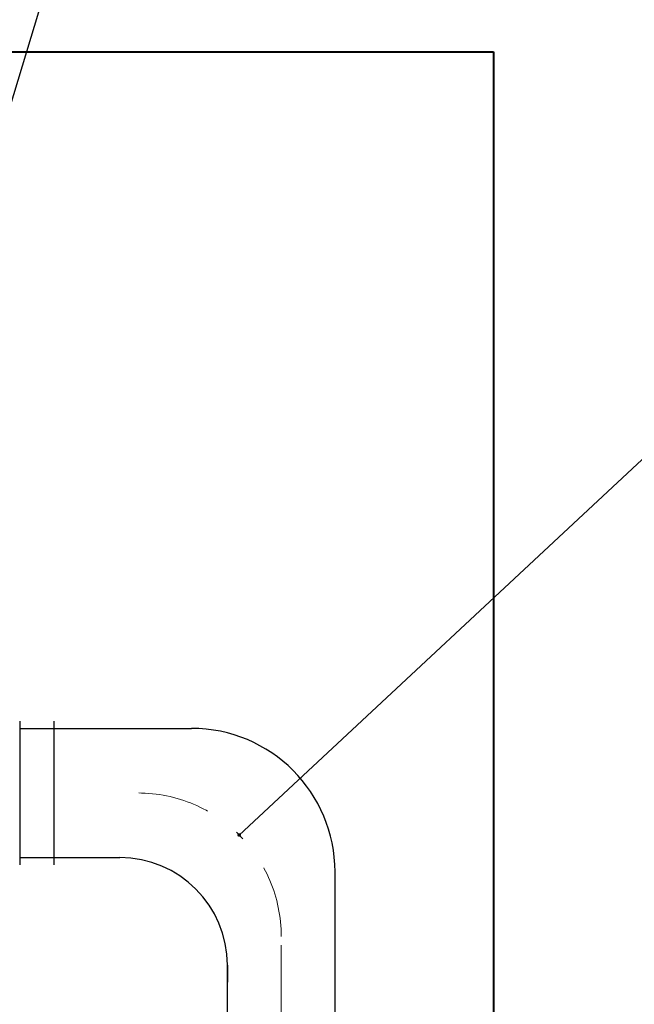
# Model space of a CAD drawing. Extents: x 34439 to 126910, y -74890 to 17912.
# Tile 127 of 256: x 121693 to 121865, y -56773 to -56499. Entities that reach past the tile are written whole.
import ezdxf
from ezdxf.lldxf.tags import DXFTag

# ---------------------------------------------------------------- set-up
doc = ezdxf.new("R2010")
doc.units = 0
doc.header["$MEASUREMENT"] = 0
doc.linetypes.add('DASHDOT', pattern=[8.5, 4, -2, 0.5, -2])
doc.linetypes.add('IS_osie_v002', pattern=[10.01, 6, -2, 0.01, -2])
doc.layers.add('gaz', color=1, linetype='Continuous', lineweight=30)
doc.layers.add('WYMIARY-I-OPISY', color=3, linetype='Continuous', lineweight=9)
doc.styles.get("Standard").update_dxf_attribs({"font": 'ARIALN.TTF'})
tags = doc.linetypes.add('HIDDEN', pattern=[0.375, 0.25, -0.125]).pattern_tags.tags
tags[6:7] = [DXFTag(74, 4), DXFTag(75, 0), DXFTag(340, '0'), DXFTag(46, 1.0), DXFTag(50, 0.0), DXFTag(44, 0.0), DXFTag(45, 0.0)]
tags[4:5] = [DXFTag(74, 4), DXFTag(75, 0), DXFTag(340, '0'), DXFTag(46, 1.0), DXFTag(50, 0.0), DXFTag(44, 0.0), DXFTag(45, 0.0)]
doc.dimstyles.new('zewn', dxfattribs={"dimtxt": 10, "dimasz": 7, "dimexe": 1.25, "dimexo": 10, "dimgap": 3, "dimtad": 1, "dimdec": 0, "dimtxsty": 'Standard', "dimblk": 'ARCHTICK', "dimcen": 10, "dimadec": 0, "dimazin": 0, "dimtfac": 1, "dimtdec": 0, "dimtmove": 0, "dimatfit": 3, "dimfxl": 1, "dimarcsym": 0})

# ---------------------------------------------------------------- blocks, each defined once
blk = doc.blocks.new('_ArchTick')
at = {"color": 0, "linetype": 'ByBlock', "const_width": 0.15}
blk.add_lwpolyline([(-0.5, -0.5), (0.5, 0.5)], dxfattribs=at)

msp = doc.modelspace()

# ---------------------------------------------------------------- linework, layer by layer
at = {"layer": 'gaz'}
for p, q in [((121693.4, -56694.06), (121693.4, -56734.06)), ((121693.4, -56694.06), (121693.4, -56734.06)), ((121702.9, -56694.06), (121702.9, -56734.06)), ((121702.9, -56694.06), (121702.9, -56734.06)), ((121693.4, -56696.06), (121731.81, -56696.06)), ((121702.9, -56696.06), (121741.31, -56696.06)), ((121693.4, -56732.06), (121711.81, -56732.06)), ((121702.9, -56732.06), (121721.31, -56732.06)), ((121781.31, -56905.57), (121781.31, -56736.06)), ((121751.31, -56905.57), (121751.31, -56762.06)), ((121751.31, -56762.06), (121751.31, -56766.83))]:
    msp.add_line(p, q, dxfattribs=at)
for centre, radius in [((121741.31, -56736.06), 40), ((121721.31, -56762.06), 30)]:
    msp.add_arc(centre, radius, 0, 90, dxfattribs=at)
at = {"layer": 'WYMIARY-I-OPISY', "linetype": 'HIDDEN', "lineweight": 40, "ltscale": 10}
for p, q in [((121225.45, -56507.5), (121825.45, -56507.5)), ((121825.45, -56507.5), (121825.45, -56962.28))]:
    msp.add_line(p, q, dxfattribs=at)
at = {"layer": 'WYMIARY-I-OPISY', "linetype": 'IS_osie_v002', "ltscale": 5}
msp.add_line((121766.31, -56936.76), (121766.31, -56754.06), dxfattribs=at)
at = {"layer": 'WYMIARY-I-OPISY', "linetype": 'DASHDOT', "ltscale": 5}
msp.add_arc((121726.31, -56754.06), 40, 0, 90, dxfattribs=at)

# ---------------------------------------------------------------- leaders
at = {"layer": 'WYMIARY-I-OPISY', "annotation_type": 0, "has_hookline": 1, "hookline_direction": 0}
for points, text_width in [([(121637.71, -56697.5), (121721.44, -56421.48), (121725.44, -56421.48)], 53.68), ([(121754.59, -56725.78), (121966.25, -56528.61), (121970.25, -56528.61)], 56.75), ([(121777.31, -56903.71), (121988.96, -56706.53), (121992.96, -56706.53)], 53)]:
    msp.add_leader(points, dimstyle='zewn', override={"dimasz": 4, "dimtad": 0, "dimldrblk": 'DotSmall'}, dxfattribs=dict(at, text_width=text_width))

doc.saveas('drawing.dxf')
